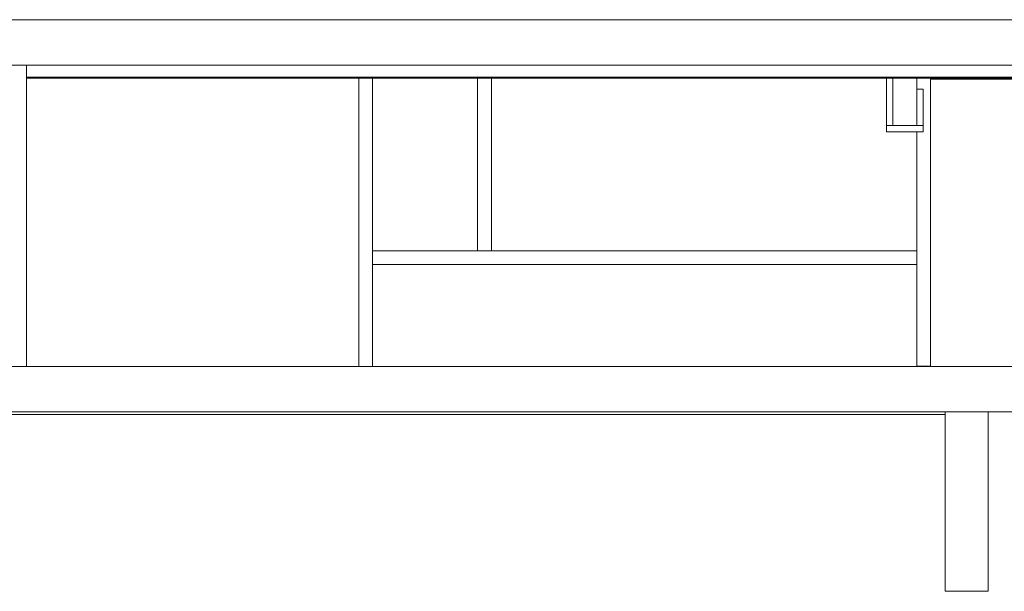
# Model space of a CAD drawing. Header units: millimetres. Extents: x 4476663 to 4477054, y -30323851 to -30323414.
# Tile 192 of 256: x 4476919 to 4476940, y -30323647 to -30323635. Entities that reach past the tile are written whole.
import ezdxf

# ---------------------------------------------------------------- set-up
doc = ezdxf.new("R2010")
doc.units = ezdxf.units.MM
doc.layers.add('IFC-Parede padrão-Contorno', color=44, linetype='Continuous', lineweight=5)
doc.layers.add('IFC-Parede-Contorno', color=42, linetype='Continuous', lineweight=5)

msp = doc.modelspace()

# ---------------------------------------------------------------- linework, layer by layer
at = {"layer": 'IFC-Parede padrão-Contorno', "color": 8, "lineweight": 5}
for p, q in [((4476916.525, -30323634.658), (4476940.717, -30323634.658)), ((4476916.525, -30323635.658), (4476939.25, -30323635.658)), ((4476918.883, -30323635.891), (4476918.883, -30323635.658)), ((4476939.25, -30323635.658), (4476951.719, -30323635.658)), ((4476918.883, -30323636.676), (4476918.883, -30323635.791)), ((4476926.165, -30323642.251), (4476926.165, -30323635.938)), ((4476926.465, -30323639.718), (4476926.465, -30323635.938)), ((4476928.765, -30323639.718), (4476928.765, -30323635.938)), ((4476929.065, -30323639.718), (4476929.065, -30323635.938)), ((4476933.016, -30323635.918), (4476951.719, -30323635.918)), ((4476937.723, -30323636.978), (4476937.723, -30323635.938)), ((4476937.863, -30323636.978), (4476937.863, -30323635.938)), ((4476938.383, -30323636.178), (4476938.383, -30323635.938)), ((4476938.683, -30323642.248), (4476938.683, -30323635.938)), ((4476938.683, -30323635.958), (4476943.743, -30323635.958)), ((4476938.383, -30323636.178), (4476938.523, -30323636.178)), ((4476938.383, -30323636.978), (4476938.383, -30323636.178)), ((4476938.523, -30323636.978), (4476938.523, -30323636.178)), ((4476918.883, -30323636.813), (4476918.883, -30323636.676)), ((4476918.883, -30323637.355), (4476918.883, -30323636.813)), ((4476938.383, -30323642.248), (4476938.383, -30323637.118)), ((4476918.883, -30323637.496), (4476918.883, -30323637.355)), ((4476918.883, -30323641.917), (4476918.883, -30323637.496)), ((4476926.465, -30323639.718), (4476938.383, -30323639.718)), ((4476926.465, -30323640.018), (4476926.465, -30323639.718)), ((4476938.383, -30323640.018), (4476938.383, -30323639.718)), ((4476926.465, -30323642.251), (4476926.465, -30323640.018)), ((4476926.465, -30323640.018), (4476938.383, -30323640.018)), ((4476918.883, -30323642.042), (4476918.883, -30323641.917)), ((4476918.883, -30323642.251), (4476918.883, -30323642.042)), ((4476938.383, -30323642.248), (4476938.683, -30323642.248)), ((4476939.006, -30323643.361), (4476939.006, -30323643.251)), ((4476939.946, -30323643.994), (4476939.946, -30323643.251)), ((4476939.006, -30323644.838), (4476939.006, -30323643.361)), ((4476939.946, -30323644.105), (4476939.946, -30323643.994)), ((4476939.946, -30323645.581), (4476939.946, -30323644.105)), ((4476939.006, -30323645.581), (4476939.006, -30323644.838)), ((4476939.006, -30323645.971), (4476939.006, -30323645.581)), ((4476939.946, -30323645.971), (4476939.946, -30323645.581)), ((4476939.006, -30323647.178), (4476939.006, -30323645.971)), ((4476939.946, -30323647.178), (4476939.946, -30323645.971)), ((4476939.006, -30323647.178), (4476939.241, -30323647.178)), ((4476939.241, -30323647.178), (4476939.595, -30323647.178)), ((4476939.595, -30323647.178), (4476939.946, -30323647.178))]:
    msp.add_line(p, q, dxfattribs=at)
at = {"layer": 'IFC-Parede-Contorno', "color": 8, "lineweight": 5}
for p, q in [((4476918.883, -30323635.918), (4476933.016, -30323635.918)), ((4476918.883, -30323635.938), (4476933.996, -30323635.938)), ((4476933.996, -30323635.938), (4476943.743, -30323635.938)), ((4476937.723, -30323637.118), (4476937.723, -30323636.978)), ((4476937.723, -30323636.978), (4476938.523, -30323636.978)), ((4476938.523, -30323637.118), (4476938.523, -30323636.978)), ((4476937.723, -30323637.118), (4476938.523, -30323637.118)), ((4476907.814, -30323642.251), (4476943.743, -30323642.251)), ((4476884.457, -30323643.251), (4476926.805, -30323643.251)), ((4476914.779, -30323643.25), (4476938.599, -30323643.25)), ((4476926.805, -30323643.251), (4476926.817, -30323643.251)), ((4476926.817, -30323643.251), (4476927.091, -30323643.251)), ((4476927.091, -30323643.251), (4476941.312, -30323643.251)), ((4476938.599, -30323643.25), (4476939.006, -30323643.25)), ((4476939.006, -30323643.273), (4476939.006, -30323643.25)), ((4476914.779, -30323643.303), (4476936.948, -30323643.303)), ((4476936.948, -30323643.303), (4476938.599, -30323643.303)), ((4476938.599, -30323643.303), (4476938.689, -30323643.303)), ((4476938.689, -30323643.303), (4476939.006, -30323643.303))]:
    msp.add_line(p, q, dxfattribs=at)

doc.saveas('drawing.dxf')
